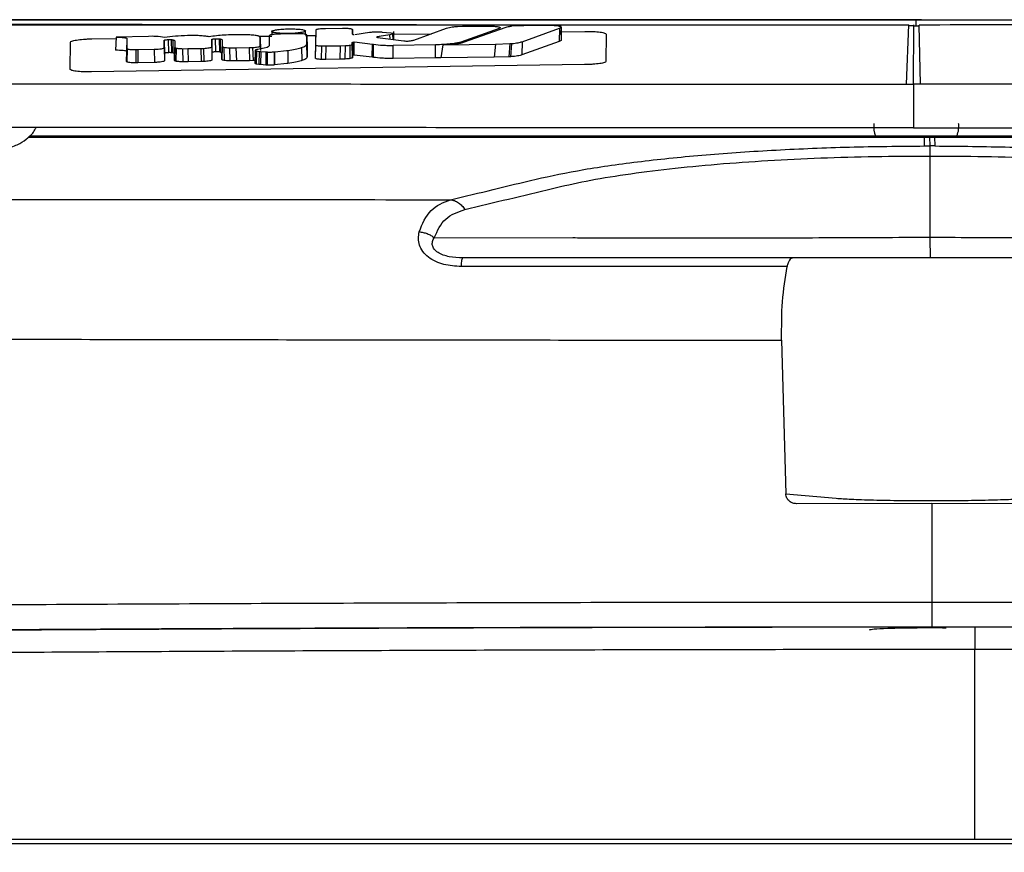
# Model space of a CAD drawing. Header units: millimetres. Extents: x 15 to 415, y 5 to 292.
# Tile 15 of 30: x 186.27 to 195.56, y 181.4 to 189.26. Entities that reach past the tile are written whole.
import ezdxf

# ---------------------------------------------------------------- set-up
doc = ezdxf.new("R2010")
doc.units = ezdxf.units.MM
doc.styles.add('SLDTEXTSTYLE0', font='TXT', dxfattribs={"width": 0.75})
doc.dimstyles.new('SLDDIMSTYLE2', dxfattribs={"dimtxt": 3.5, "dimasz": 3.556, "dimexe": 0, "dimexo": 0.0625, "dimgap": 0.875, "dimtad": 1, "dimdec": 0, "dimlfac": 5, "dimrnd": 1e-09, "dimzin": 12, "dimdsep": 46, "dimtxsty": 'SLDTEXTSTYLE0', "dimblk1": 'CLOSED', "dimblk2": 'CLOSED', "dimsah": 1, "dimcen": 0.09, "dimadec": 0, "dimazin": 3, "dimtfac": 1, "dimtdec": 0, "dimtofl": 0, "dimtmove": 0, "dimatfit": 3, "dimldrblk": 'CLOSED', "dimfxl": 0, "dimfrac": 2, "dimtolj": 1, "dimtzin": 12, "dimarcsym": 0})

# ---------------------------------------------------------------- blocks, each defined once
blk = doc.blocks.new('_Closed')
at = {"color": 0, "linetype": 'ByBlock', "lineweight": -2}
for p, q in [((-1, 0.166667), (0, 0)), ((-1, 0.166667), (-1, -0.166667)), ((0, 0), (-1, -0.166667)), ((0, 0), (-1, 0))]:
    blk.add_line(p, q, dxfattribs=at)
blk = doc.blocks.new('_D_2')
at = {"color": 7, "linetype": 'Continuous', "lineweight": 18}
for p, q in [((193.762, 189.2036), (158.2858, 189.2036)), ((159.2858, 143.8483), (159.2858, 189.2036)), ((174.8858, 143.8483), (158.2858, 143.8483))]:
    blk.add_line(p, q, dxfattribs=at)
at = {"color": 7, "linetype": 'Continuous', "lineweight": 18, "xscale": 3.556, "yscale": 3.556}
for p, rotation in [((159.2858, 189.2036), 90.0000000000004), ((159.2858, 143.8483), 270.0000000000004)]:
    blk.add_blockref('_Closed', p, dxfattribs=dict(at, rotation=rotation))
at = {"color": 7, "linetype": 'Continuous', "lineweight": 18, "insert": (154.774, 161.1519), "char_height": 3.5, "attachment_point": 1, "rotation": 90, "style": 'SLDTEXTSTYLE0'}
blk.add_mtext('227', dxfattribs=at)

msp = doc.modelspace()

# ---------------------------------------------------------------- linework, layer by layer
at = {"color": 8, "linetype": 'Continuous', "lineweight": 25}
for p, q in [((194.7314, 189.1997), (194.7314, 189.2545)), ((189.4137, 189.1201), (189.4128, 189.1632)), ((186.953, 189.076), (187.1841, 189.0795)), ((188.5303, 189.1), (188.6522, 189.1018)), ((188.6289, 189.1045), (188.627, 189.0103)), ((188.9711, 189.1066), (189.0698, 189.1081)), ((189.7683, 189.0738), (189.7668, 189.113)), ((189.797, 189.07), (189.7954, 189.1189)), ((189.803, 189.1193), (190.1577, 189.1247)), ((191.3826, 189.1433), (191.6065, 189.1467)), ((188.5423, 189.007), (188.5428, 188.9806)), ((188.5432, 189.0098), (188.5437, 188.9808)), ((188.9839, 189.0292), (188.9863, 188.9059))]:
    msp.add_line(p, q, dxfattribs=at)
at = {"color": 7, "linetype": 'Continuous', "lineweight": 25}
for p, q in [((194.7821, 189.2557), (194.7337, 189.2557)), ((189.0677, 189.0379), (189.0702, 189.1611)), ((189.0684, 189.0148), (189.0702, 189.1611)), ((189.0702, 189.1611), (189.0709, 189.1631)), ((189.1355, 189.1735), (189.1596, 189.1741)), ((189.1596, 189.1741), (189.3209, 189.1765)), ((189.3209, 189.1765), (189.3451, 189.1766)), ((189.4128, 189.1632), (189.4127, 189.1209)), ((189.9924, 189.0645), (190.3022, 189.1773)), ((190.3022, 189.1773), (190.3411, 189.1868)), ((190.4048, 189.1928), (190.4527, 189.194)), ((190.7975, 189.1748), (190.436, 189.046)), ((190.4527, 189.194), (190.664, 189.1964)), ((190.8602, 189.1824), (190.4587, 189.0405)), ((190.664, 189.1964), (190.7154, 189.1962)), ((190.8, 189.1757), (190.7975, 189.1748)), ((190.9547, 189.1976), (190.9154, 189.194)), ((191.0318, 189.2001), (190.9547, 189.1976)), ((191.0152, 189.0487), (191.3655, 189.1757)), ((191.2237, 189.2019), (191.0318, 189.2001)), ((191.3655, 189.1757), (191.3653, 189.0518)), ((191.3655, 189.1757), (191.3818, 189.1851)), ((191.3815, 189.1849), (191.3811, 189.204)), ((191.3818, 189.1851), (191.3837, 189.0612)), ((194.6426, 188.6481), (194.6618, 189.2067)), ((194.7119, 189.1997), (194.6618, 189.1997)), ((194.7075, 188.6481), (194.7119, 189.2069)), ((194.7119, 189.1997), (194.762, 189.1997)), ((194.7723, 188.6481), (194.762, 189.2065)), ((187.1848, 189.0931), (187.1787, 188.9697)), ((187.4883, 189.0993), (187.1848, 189.0931)), ((187.2843, 189.0812), (187.2815, 188.9578)), ((187.2858, 189.0788), (187.2832, 188.9555)), ((187.2843, 189.0812), (187.2858, 189.0788)), ((187.2858, 189.0788), (187.2846, 188.9859)), ((187.5229, 189.0997), (187.4883, 189.0993)), ((187.6036, 189.0959), (187.5796, 189.0981)), ((187.6405, 189.0897), (187.6036, 189.0959)), ((187.6746, 189.069), (187.677, 188.9453)), ((187.7042, 189.0689), (187.7066, 188.945)), ((187.7215, 188.9426), (187.7204, 189.0668)), ((187.8606, 189.1066), (187.8587, 189.1065)), ((188.0851, 189.0009), (188.0852, 189.0702)), ((188.0852, 189.0703), (188.0876, 188.9469)), ((188.1187, 189.077), (188.1223, 188.9535)), ((188.1555, 189.0766), (188.1642, 189.0753)), ((188.1555, 189.0766), (188.1587, 188.9526)), ((188.1642, 189.0753), (188.1663, 188.9512)), ((188.1847, 189.065), (188.1822, 188.9404)), ((188.1847, 189.065), (188.1843, 189.0059)), ((188.373, 189.1151), (188.363, 189.1152)), ((188.5434, 189.0901), (188.543, 189.0915)), ((188.5432, 189.0098), (188.5434, 189.0901)), ((188.5434, 189.0901), (188.5458, 188.967)), ((188.6289, 189.1045), (188.6278, 189.0142)), ((188.6305, 189.1079), (188.6289, 189.1045)), ((188.6532, 189.1553), (188.6523, 189.1102)), ((188.7331, 189.1215), (188.7256, 189.1214)), ((188.8834, 189.124), (188.7331, 189.1215)), ((188.9709, 189.118), (188.9701, 189.1553)), ((188.984, 189.1098), (188.9813, 189.1142)), ((188.9839, 189.0292), (188.984, 189.1098)), ((188.984, 189.1098), (188.9864, 188.9869)), ((189.4355, 189.1163), (189.5745, 189.1377)), ((189.5745, 189.1377), (189.5932, 189.1403)), ((189.6424, 189.091), (189.6424, 189.0924)), ((189.6433, 189.0905), (189.6482, 189.0896)), ((189.6482, 189.0896), (189.8977, 189.0568)), ((189.7668, 189.113), (189.6638, 189.0973)), ((189.686, 189.1414), (189.695, 189.1404)), ((189.695, 189.1404), (189.7753, 189.1314)), ((189.7954, 189.1189), (189.7668, 189.113)), ((189.7753, 189.1314), (189.7823, 189.1305)), ((189.804, 189.0691), (189.8025, 189.1453)), ((191.3845, 189.0644), (191.3822, 189.1557)), ((191.8075, 189.1205), (191.8055, 188.8626)), ((186.7495, 188.7881), (186.7516, 189.0438)), ((187.2846, 188.9859), (187.282, 188.8618)), ((187.2861, 188.983), (187.2837, 188.8589)), ((187.2846, 188.9859), (187.2861, 188.983)), ((187.37, 188.9739), (187.3699, 188.85)), ((187.37, 188.9739), (187.3891, 188.9742)), ((187.3891, 188.9742), (187.5432, 188.9772)), ((187.3891, 188.9742), (187.3894, 188.8503)), ((187.5432, 188.9772), (187.5461, 188.8534)), ((187.6363, 188.9917), (187.6366, 189.0609)), ((187.6363, 188.9917), (187.6387, 188.868)), ((187.6366, 189.0609), (187.6369, 189.0624)), ((187.6366, 189.0609), (187.639, 188.9373)), ((187.6369, 189.0624), (187.6392, 188.9389)), ((187.7359, 188.9971), (187.7335, 188.8725)), ((187.7366, 189.0574), (187.7341, 188.933)), ((187.7366, 189.0574), (187.7359, 188.9971)), ((187.7488, 188.9888), (187.7483, 188.8643)), ((187.8091, 188.9831), (187.8595, 188.9833)), ((187.8091, 188.9831), (187.812, 188.8591)), ((187.8595, 188.9833), (187.9837, 188.9856)), ((187.8595, 188.9833), (187.8628, 188.8595)), ((187.9837, 188.9856), (188.0065, 188.9862)), ((187.9837, 188.9856), (187.9872, 188.8618)), ((188.0065, 188.9862), (188.01, 188.8625)), ((188.0849, 188.9995), (188.0851, 189.0009)), ((188.0849, 188.9995), (188.0873, 188.876)), ((188.0851, 189.0009), (188.0875, 188.8774)), ((188.1843, 189.0059), (188.1819, 188.8813)), ((188.2012, 188.9965), (188.2014, 188.872)), ((188.2539, 188.9916), (188.3134, 188.9915)), ((188.2539, 188.9916), (188.2576, 188.8676)), ((188.3134, 188.9915), (188.4376, 188.9936)), ((188.3134, 188.9915), (188.3177, 188.8678)), ((188.4376, 188.9936), (188.4706, 188.9947)), ((188.4376, 188.9936), (188.4421, 188.87)), ((188.4706, 188.9947), (188.475, 188.8711)), ((188.5478, 188.9815), (188.5193, 188.9762)), ((188.5423, 189.007), (188.5432, 189.0098)), ((188.5792, 188.9876), (188.5478, 188.9815)), ((188.6088, 188.9955), (188.5792, 188.9876)), ((188.6183, 189.0001), (188.6088, 188.9955)), ((188.6276, 189.011), (188.6183, 189.0001)), ((188.6278, 189.0142), (188.6276, 189.011)), ((188.9271, 188.9921), (188.9326, 188.9938)), ((188.9325, 188.9937), (188.9346, 188.8702)), ((188.9838, 189.0277), (188.9839, 189.0293)), ((188.9863, 188.9044), (188.9839, 189.0296)), ((188.9839, 189.0277), (188.9862, 188.9043)), ((188.9864, 188.9869), (188.9863, 188.9059)), ((189.0659, 188.8914), (189.0677, 189.0379)), ((189.0659, 188.8914), (189.0684, 189.0148)), ((189.1199, 188.8819), (189.1237, 189.0055)), ((189.1651, 189.0053), (189.1237, 189.0055)), ((189.1611, 188.8816), (189.1651, 189.0053)), ((189.3014, 189.0074), (189.1651, 189.0053)), ((189.2975, 188.8837), (189.3014, 189.0074)), ((189.3486, 189.009), (189.3014, 189.0074)), ((189.3451, 188.8852), (189.3486, 189.009)), ((189.3917, 188.8901), (189.3923, 189.0143)), ((189.4118, 189.0265), (189.412, 189.0415)), ((189.4118, 189.0247), (189.4118, 189.0265)), ((189.4142, 188.9022), (189.4118, 189.0265)), ((189.4118, 189.0247), (189.4142, 188.9004)), ((189.4144, 188.9173), (189.412, 189.0415)), ((189.4243, 188.9219), (189.4246, 189.0458)), ((189.4246, 189.0458), (189.4296, 189.0463)), ((189.428, 188.9227), (189.429, 189.0035)), ((189.429, 189.0035), (189.4296, 189.0463)), ((189.4314, 189.0463), (189.6016, 189.0255)), ((189.6005, 188.9019), (189.6016, 189.0255)), ((189.6016, 189.0255), (189.6119, 189.0242)), ((189.611, 188.9006), (189.6119, 189.0242)), ((189.7968, 188.8909), (189.7974, 189.0144)), ((190.198, 189.0196), (189.7974, 189.0144)), ((189.8977, 189.0568), (189.9019, 189.0563)), ((190.1979, 188.8961), (190.198, 189.0196)), ((190.2655, 189.0203), (190.2483, 188.8967)), ((190.2655, 189.0203), (190.7626, 189.026)), ((190.436, 189.046), (190.4228, 189.0418)), ((190.7626, 189.026), (190.7492, 188.9025)), ((190.7626, 189.026), (190.8988, 189.0306)), ((190.8988, 189.0306), (190.8877, 188.9065)), ((190.8988, 189.0306), (190.9153, 189.0318)), ((190.9153, 189.0318), (190.9058, 188.9075)), ((191.3653, 189.0518), (191.0124, 188.9238)), ((191.0152, 189.0487), (191.0124, 188.9238)), ((191.3837, 189.0612), (191.3653, 189.0518)), ((187.2832, 188.9555), (187.2815, 188.9578)), ((187.282, 188.8618), (187.2832, 188.9555)), ((187.639, 188.9373), (187.6387, 188.868)), ((187.6392, 188.9389), (187.639, 188.9373)), ((187.7341, 188.933), (187.7215, 188.9426)), ((187.7335, 188.8725), (187.7341, 188.933)), ((188.0876, 188.9469), (188.0875, 188.8774)), ((188.1663, 188.9512), (188.1587, 188.9526)), ((188.1822, 188.9404), (188.1663, 188.9512)), ((188.1819, 188.8813), (188.1822, 188.9404)), ((188.496, 188.9691), (188.4934, 188.843)), ((188.4967, 188.9661), (188.4948, 188.8423)), ((188.4967, 188.9661), (188.5064, 188.9621)), ((188.5064, 188.9621), (188.5055, 188.8383)), ((188.5064, 188.9621), (188.5318, 188.9579)), ((188.5318, 188.9579), (188.5312, 188.8341)), ((188.5318, 188.9579), (188.5477, 188.9562)), ((188.5477, 188.9562), (188.5472, 188.8325)), ((188.5477, 188.9562), (188.5971, 188.9525)), ((188.5971, 188.9525), (188.6072, 188.952)), ((188.5971, 188.9525), (188.5971, 188.8288)), ((188.6072, 188.952), (188.6074, 188.8283)), ((188.6756, 188.953), (188.6798, 188.9533)), ((188.6756, 188.953), (188.6783, 188.8294)), ((188.6783, 188.8294), (188.6798, 188.9532)), ((188.6798, 188.9533), (188.7922, 188.9657)), ((188.7922, 188.9657), (188.8023, 188.9671)), ((188.8023, 188.967), (188.8036, 188.8434)), ((189.1611, 188.8816), (189.1199, 188.8819)), ((189.2975, 188.8837), (189.1611, 188.8816)), ((189.3451, 188.8852), (189.2975, 188.8837)), ((189.4144, 188.9173), (189.4142, 188.9022)), ((189.4142, 188.9022), (189.4142, 188.9004)), ((189.4243, 188.9219), (189.4144, 188.9173)), ((189.428, 188.9227), (189.4243, 188.9219)), ((189.6005, 188.9019), (189.4302, 188.9227)), ((189.611, 188.9006), (189.6005, 188.9019)), ((190.1979, 188.8961), (189.7968, 188.8909)), ((190.2485, 188.8981), (190.1979, 188.8961)), ((190.7492, 188.9025), (190.2483, 188.8967)), ((190.8877, 188.9065), (190.7492, 188.9025)), ((190.9058, 188.9075), (190.8877, 188.9065)), ((191.6041, 188.8332), (186.9505, 188.7648)), ((187.2837, 188.8589), (187.282, 188.8618)), ((187.3894, 188.8503), (187.3699, 188.85)), ((187.5461, 188.8534), (187.3894, 188.8503)), ((187.8628, 188.8595), (187.812, 188.8591)), ((187.9872, 188.8618), (187.8628, 188.8595)), ((188.01, 188.8625), (187.9872, 188.8618)), ((188.0875, 188.8774), (188.0873, 188.876)), ((188.3177, 188.8678), (188.2576, 188.8676)), ((188.4421, 188.87), (188.3177, 188.8678)), ((188.475, 188.8711), (188.4421, 188.87)), ((188.5017, 188.8731), (188.475, 188.8711)), ((188.5055, 188.8383), (188.4948, 188.8423)), ((188.5312, 188.8341), (188.5055, 188.8383)), ((188.5472, 188.8325), (188.5312, 188.8341)), ((188.5971, 188.8288), (188.5472, 188.8325)), ((188.6074, 188.8283), (188.5971, 188.8288)), ((188.7931, 188.8421), (188.6783, 188.8295)), ((188.8036, 188.8435), (188.7931, 188.8421)), ((188.9345, 188.8703), (188.929, 188.8686)), ((194.6426, 188.6481), (194.7075, 188.6481)), ((194.7075, 188.6481), (194.7074, 188.2371)), ((194.7723, 188.6481), (194.7075, 188.6481)), ((194.7388, 188.157), (194.784, 188.1569)), ((194.784, 188.1569), (194.8293, 188.1569)), ((194.8124, 188.0653), (194.8123, 188.1471)), ((194.8582, 188.147), (194.8123, 188.1471)), ((194.8582, 188.147), (194.8602, 188.0654)), ((194.904, 188.147), (194.8582, 188.147)), ((194.904, 188.147), (194.908, 188.0653)), ((194.8124, 188.0653), (194.8602, 188.0654)), ((194.8608, 187.9704), (194.8626, 187.2047)), ((190.1853, 187.1998), (191.4933, 187.2004)), ((193.8399, 187.0088), (193.5699, 187.0085)), ((193.4632, 186.233), (193.5017, 184.783)), ((193.5017, 184.783), (193.9777, 184.7416)), ((194.8793, 184.6907), (193.6039, 184.6903)), ((194.8793, 184.6907), (194.8798, 183.7627)), ((196.1546, 184.69), (194.8793, 184.6907)), ((194.8798, 183.7627), (194.879, 183.5284)), ((194.879, 183.5284), (195.5391, 183.5276)), ((195.2858, 183.5282), (195.2858, 183.3175)), ((195.2858, 181.522), (195.2858, 183.3175))]:
    msp.add_line(p, q, dxfattribs=at)
for points, knots in [([(184.4855, 189.2566), (184.7965, 189.2566), (185.4246, 189.2566), (186.3732, 189.2565), (187.3276, 189.2565), (188.2819, 189.2564), (189.2383, 189.2563), (190.63, 189.2562), (192.4617, 189.256), (193.976, 189.2558), (194.7337, 189.2557)], [0, 0, 0, 0, 0.09242, 0.186667, 0.280053, 0.373391, 0.466719, 0.560022, 0.779854, 1, 1, 1, 1]), ([(194.7314, 189.2545), (193.939, 189.2546), (192.3542, 189.2548), (189.9833, 189.2551), (187.6252, 189.2553), (185.9825, 189.2553), (185.0408, 189.2554), (184.8743, 189.2554), (184.7905, 189.2554)], [0, 0, 0, 0, 0.23727, 0.474528, 0.711772, 0.948977, 0.974309, 1, 1, 1, 1]), ([(194.7314, 189.2545), (195.5238, 189.2544), (197.1085, 189.2541), (199.479, 189.2537), (201.8365, 189.2532), (203.4789, 189.2528), (204.4201, 189.2525), (204.5865, 189.2525), (204.6699, 189.2525)], [0, 0, 0, 0, 0.237275, 0.474528, 0.711783, 0.948977, 0.974393, 1, 1, 1, 1]), ([(194.7821, 189.2557), (195.795, 189.2555), (197.8209, 189.2552), (200.8503, 189.2546), (202.8478, 189.2541), (203.8466, 189.2539)], [0, 0, 0, 0, 0.333258, 0.666611, 1, 1, 1, 1]), ([(185.4365, 189.2161), (186.195, 189.2148), (187.7139, 189.2123), (190.0182, 189.2096), (192.336, 189.2076), (193.8865, 189.207), (194.6618, 189.2067)], [0, 0, 0, 0, 0.249358, 0.499317, 0.749618, 1, 1, 1, 1]), ([(188.8115, 189.1261), (188.7921, 189.1261), (188.7521, 189.126), (188.6993, 189.13), (188.6686, 189.1354), (188.6552, 189.1408), (188.6509, 189.1466), (188.6611, 189.154), (188.6959, 189.1619), (188.7401, 189.1667), (188.7801, 189.1691), (188.8012, 189.1696), (188.8118, 189.1699)], [0, 0, 0, 0, 0.115666, 0.237745, 0.36565, 0.431509, 0.499594, 0.624396, 0.749739, 0.873992, 0.936332, 1, 1, 1, 1]), ([(188.8118, 189.1699), (188.8311, 189.1699), (188.8708, 189.1699), (188.9234, 189.166), (188.9551, 189.1606), (188.9638, 189.1565), (188.9668, 189.1551)], [0, 0, 0, 0, 0.266153, 0.548655, 0.84617, 1, 1, 1, 1]), ([(189.0709, 189.1631), (189.0724, 189.1642), (189.0756, 189.1666), (189.0902, 189.1697), (189.1105, 189.1722), (189.1271, 189.1731), (189.1355, 189.1735)], [0, 0, 0, 0, 0.250135, 0.499631, 0.749573, 1, 1, 1, 1]), ([(189.3451, 189.1766), (189.3509, 189.1765), (189.3627, 189.1761), (189.3783, 189.1752), (189.3916, 189.1736), (189.3974, 189.1722), (189.4003, 189.1715)], [0, 0, 0, 0, 0.24327, 0.499143, 0.748901, 1, 1, 1, 1]), ([(189.4003, 189.1715), (189.404, 189.1702), (189.4114, 189.1675), (189.4124, 189.1646), (189.4128, 189.1632)], [0, 0, 0, 0, 0.499649, 1, 1, 1, 1]), ([(190.3411, 189.1868), (190.3502, 189.1881), (190.3683, 189.1908), (190.3926, 189.1921), (190.4048, 189.1928)], [0, 0, 0, 0, 0.50023, 1, 1, 1, 1]), ([(190.7154, 189.1962), (190.7235, 189.196), (190.7397, 189.1955), (190.7616, 189.1939), (190.7799, 189.1916), (190.794, 189.189), (190.8034, 189.1858), (190.8077, 189.1826), (190.8071, 189.179), (190.8024, 189.1768), (190.8, 189.1757)], [0, 0, 0, 0, 0.125436, 0.250192, 0.381208, 0.500036, 0.626551, 0.749925, 0.873467, 1, 1, 1, 1]), ([(190.9154, 189.194), (190.904, 189.1923), (190.8809, 189.1888), (190.8672, 189.1846), (190.8602, 189.1824)], [0, 0, 0, 0, 0.493466, 1, 1, 1, 1]), ([(191.3202, 189.1998), (191.3052, 189.2006), (191.2744, 189.2021), (191.2409, 189.202), (191.2237, 189.2019)], [0, 0, 0, 0, 0.485837, 1, 1, 1, 1]), ([(191.3818, 189.1851), (191.3817, 189.1866), (191.3814, 189.1897), (191.3685, 189.1939), (191.3486, 189.1975), (191.3296, 189.1991), (191.3202, 189.1998)], [0, 0, 0, 0, 0.249217, 0.499376, 0.750297, 1, 1, 1, 1]), ([(203.9911, 189.212), (203.2827, 189.2114), (201.9158, 189.2102), (199.9213, 189.2087), (198.0704, 189.2075), (196.3664, 189.2067), (195.2799, 189.2066), (194.762, 189.2065)], [0, 0, 0, 0, 0.232796, 0.449189, 0.649185, 0.832788, 1, 1, 1, 1]), ([(186.7516, 189.0438), (186.7546, 189.0475), (186.7605, 189.0548), (186.8063, 189.0651), (186.8621, 189.0714), (186.913, 189.0748), (186.9397, 189.0756), (186.953, 189.076)], [0, 0, 0, 0, 0.25031, 0.499753, 0.748701, 0.87519, 1, 1, 1, 1]), ([(187.1848, 189.0931), (187.2098, 189.0917), (187.2444, 189.0897), (187.2762, 189.085), (187.2817, 189.0824), (187.2843, 189.0812)], [0, 0, 0, 0, 0.5786025, 0.8017906, 1, 1, 1, 1]), ([(187.5796, 189.0981), (187.5711, 189.0985), (187.5533, 189.0994), (187.5333, 189.0996), (187.5229, 189.0997)], [0, 0, 0, 0, 0.479606, 1, 1, 1, 1]), ([(187.6369, 189.0624), (187.6377, 189.0631), (187.6392, 189.0645), (187.6476, 189.0664), (187.6592, 189.0681), (187.6691, 189.0687), (187.674, 189.069)], [0, 0, 0, 0, 0.250735, 0.499424, 0.749394, 1, 1, 1, 1]), ([(187.8587, 189.1065), (187.8581, 189.1065), (187.8185, 189.1055), (187.7365, 189.1017), (187.673, 189.0937), (187.6405, 189.0897)], [0, 0, 0, 0, 0.0064309, 0.4926225, 1, 1, 1, 1]), ([(187.6746, 189.069), (187.6798, 189.0692), (187.6899, 189.0695), (187.6992, 189.0691), (187.7037, 189.0689)], [0, 0, 0, 0, 0.5049889, 1, 1, 1, 1]), ([(187.7042, 189.0689), (187.7074, 189.0686), (187.714, 189.0681), (187.7182, 189.0672), (187.7204, 189.0668)], [0, 0, 0, 0, 0.492501, 1, 1, 1, 1]), ([(187.7204, 189.0668), (187.7251, 189.0654), (187.7347, 189.0625), (187.736, 189.0591), (187.7366, 189.0574)], [0, 0, 0, 0, 0.4947621, 1, 1, 1, 1]), ([(188.0605, 189.0957), (188.0472, 189.0978), (188.0218, 189.1018), (187.9721, 189.1056), (187.9174, 189.1074), (187.8794, 189.1068), (187.8606, 189.1066)], [0, 0, 0, 0, 0.27345, 0.521771, 0.762398, 1, 1, 1, 1]), ([(188.363, 189.1152), (188.3358, 189.1152), (188.2822, 189.1151), (188.2019, 189.1113), (188.1259, 189.1049), (188.083, 189.0989), (188.0605, 189.0957)], [0, 0, 0, 0, 0.244836, 0.482056, 0.728759, 1, 1, 1, 1]), ([(188.0852, 189.0703), (188.0857, 189.071), (188.0866, 189.0724), (188.094, 189.0743), (188.1047, 189.076), (188.114, 189.0766), (188.1187, 189.077)], [0, 0, 0, 0, 0.250867, 0.500262, 0.749453, 1, 1, 1, 1]), ([(188.1187, 189.077), (188.1219, 189.0771), (188.1283, 189.0774), (188.1382, 189.0775), (188.1477, 189.0772), (188.1529, 189.0768), (188.1555, 189.0766)], [0, 0, 0, 0, 0.249255, 0.500801, 0.752255, 1, 1, 1, 1]), ([(188.1642, 189.0753), (188.1703, 189.0737), (188.1824, 189.0705), (188.1839, 189.0668), (188.1847, 189.065)], [0, 0, 0, 0, 0.500273, 1, 1, 1, 1]), ([(188.543, 189.0915), (188.5399, 189.0948), (188.5341, 189.101), (188.4987, 189.1087), (188.443, 189.1137), (188.3973, 189.1146), (188.373, 189.1151)], [0, 0, 0, 0, 0.264609, 0.498734, 0.733463, 1, 1, 1, 1]), ([(188.7256, 189.1214), (188.7139, 189.121), (188.6905, 189.1201), (188.6607, 189.1169), (188.6386, 189.1127), (188.6332, 189.1095), (188.6305, 189.1079)], [0, 0, 0, 0, 0.250221, 0.499864, 0.749508, 1, 1, 1, 1]), ([(188.9702, 189.1506), (188.9702, 189.1506), (188.9723, 189.1478), (188.9611, 189.1419), (188.9276, 189.1341), (188.8833, 189.1292), (188.8433, 189.1268), (188.8222, 189.1263), (188.8115, 189.1261)], [0, 0, 0, 0, 0.002673, 0.251348, 0.501256, 0.748398, 0.87276, 1, 1, 1, 1]), ([(188.9813, 189.1142), (188.9782, 189.1156), (188.972, 189.1186), (188.9489, 189.1219), (188.9185, 189.124), (188.8951, 189.124), (188.8834, 189.124)], [0, 0, 0, 0, 0.25032, 0.500346, 0.750156, 1, 1, 1, 1]), ([(189.4128, 189.1209), (189.4132, 189.12), (189.4141, 189.1181), (189.4224, 189.1167), (189.4265, 189.1161)], [0, 0, 0, 0, 0.500272, 1, 1, 1, 1]), ([(189.5932, 189.1403), (189.6003, 189.141), (189.6146, 189.1423), (189.6398, 189.1432), (189.6649, 189.1429), (189.6789, 189.1419), (189.686, 189.1414)], [0, 0, 0, 0, 0.250107, 0.499623, 0.749539, 1, 1, 1, 1]), ([(189.6424, 189.0924), (189.6419, 189.0921), (189.6409, 189.0914), (189.6425, 189.0908), (189.6433, 189.0905)], [0, 0, 0, 0, 0.500186, 1, 1, 1, 1]), ([(189.6638, 189.0973), (189.6591, 189.0966), (189.6498, 189.0951), (189.6448, 189.0933), (189.6424, 189.0924)], [0, 0, 0, 0, 0.4999504, 1, 1, 1, 1]), ([(189.7823, 189.1305), (189.7871, 189.1297), (189.7968, 189.1282), (189.8033, 189.1252), (189.8037, 189.122), (189.7982, 189.1199), (189.7954, 189.1189)], [0, 0, 0, 0, 0.250037, 0.499196, 0.749069, 1, 1, 1, 1]), ([(189.9608, 189.0572), (189.9674, 189.0584), (189.9806, 189.0606), (189.9885, 189.0632), (189.9924, 189.0645)], [0, 0, 0, 0, 0.499375, 1, 1, 1, 1]), ([(191.6065, 189.1467), (191.6198, 189.1467), (191.6464, 189.1467), (191.6973, 189.1449), (191.7529, 189.1402), (191.7988, 189.1313), (191.8046, 189.1241), (191.8075, 189.1205)], [0, 0, 0, 0, 0.124886, 0.250704, 0.499965, 0.74921, 1, 1, 1, 1]), ([(187.2861, 188.983), (187.2885, 188.9816), (187.2933, 188.979), (187.313, 188.976), (187.339, 188.9741), (187.3597, 188.974), (187.37, 188.9739)], [0, 0, 0, 0, 0.250738, 0.500116, 0.749973, 1, 1, 1, 1]), ([(187.5457, 188.9773), (187.5577, 188.9778), (187.5817, 188.9787), (187.6117, 188.9822), (187.6322, 188.9867), (187.6349, 188.99), (187.6363, 188.9917)], [0, 0, 0, 0, 0.250448, 0.499653, 0.749045, 1, 1, 1, 1]), ([(187.7359, 188.9971), (187.7364, 188.9956), (187.7374, 188.9927), (187.745, 188.9901), (187.7488, 188.9888)], [0, 0, 0, 0, 0.509687, 1, 1, 1, 1]), ([(187.7488, 188.9888), (187.752, 188.9881), (187.7585, 188.9866), (187.773, 188.9849), (187.7898, 188.9836), (187.8027, 188.9833), (187.8091, 188.9831)], [0, 0, 0, 0, 0.249663, 0.500329, 0.751812, 1, 1, 1, 1]), ([(188.0065, 188.9862), (188.0169, 188.9868), (188.0377, 188.9879), (188.0627, 188.9911), (188.0803, 188.9952), (188.0833, 188.9981), (188.0849, 188.9995)], [0, 0, 0, 0, 0.250346, 0.500355, 0.749916, 1, 1, 1, 1]), ([(188.1843, 189.0059), (188.1849, 189.0042), (188.1862, 189.0009), (188.1963, 188.998), (188.2012, 188.9965)], [0, 0, 0, 0, 0.510615, 1, 1, 1, 1]), ([(188.2012, 188.9965), (188.2079, 188.9953), (188.2213, 188.9929), (188.2431, 188.992), (188.2539, 188.9916)], [0, 0, 0, 0, 0.500299, 1, 1, 1, 1]), ([(188.4706, 188.9947), (188.4799, 188.9952), (188.4985, 188.9963), (188.5207, 188.9994), (188.5371, 189.003), (188.5406, 189.0056), (188.5423, 189.007)], [0, 0, 0, 0, 0.249042, 0.499378, 0.749587, 1, 1, 1, 1]), ([(188.5194, 188.9763), (188.5145, 188.9753), (188.5052, 188.9734), (188.5007, 188.9711), (188.4986, 188.9701)], [0, 0, 0, 0, 0.52503, 1, 1, 1, 1]), ([(188.8023, 188.9671), (188.8277, 188.9709), (188.8776, 188.9786), (188.9108, 188.9876), (188.9271, 188.9921)], [0, 0, 0, 0, 0.506751, 1, 1, 1, 1]), ([(188.9325, 188.9937), (188.9472, 188.9991), (188.9776, 189.0103), (188.9817, 189.0217), (188.9839, 189.0277)], [0, 0, 0, 0, 0.482805, 1, 1, 1, 1]), ([(189.1237, 189.0055), (189.1159, 189.0058), (189.1004, 189.0064), (189.0827, 189.0086), (189.0707, 189.0114), (189.0692, 189.0136), (189.0684, 189.0148)], [0, 0, 0, 0, 0.250015, 0.49944, 0.749207, 1, 1, 1, 1]), ([(189.3923, 189.0143), (189.3866, 189.0132), (189.375, 189.0109), (189.3574, 189.0096), (189.3486, 189.009)], [0, 0, 0, 0, 0.500421, 1, 1, 1, 1]), ([(189.4118, 189.0247), (189.4111, 189.0229), (189.4096, 189.0193), (189.3981, 189.016), (189.3923, 189.0143)], [0, 0, 0, 0, 0.500665, 1, 1, 1, 1]), ([(189.412, 189.0415), (189.4121, 189.0419), (189.4124, 189.0427), (189.4156, 189.0442), (189.421, 189.0451), (189.4246, 189.0458)], [0, 0, 0, 0, 0.261516, 0.499485, 1, 1, 1, 1]), ([(189.6119, 189.0242), (189.64, 189.021), (189.6805, 189.0165), (189.7483, 189.0141), (189.7812, 189.0143), (189.7974, 189.0144)], [0, 0, 0, 0, 0.53625, 0.771482, 1, 1, 1, 1]), ([(189.9019, 189.0563), (189.9063, 189.0559), (189.9151, 189.0552), (189.9316, 189.0551), (189.9478, 189.0558), (189.9565, 189.0567), (189.9608, 189.0572)], [0, 0, 0, 0, 0.250018, 0.499756, 0.749428, 1, 1, 1, 1]), ([(190.4228, 189.0418), (190.4112, 189.039), (190.3885, 189.0335), (190.3359, 189.0269), (190.2714, 189.022), (190.2233, 189.0204), (190.198, 189.0196)], [0, 0, 0, 0, 0.242903, 0.478964, 0.725849, 1, 1, 1, 1]), ([(190.4587, 189.0405), (190.4501, 189.038), (190.433, 189.0332), (190.3883, 189.0272), (190.3315, 189.0228), (190.2884, 189.0212), (190.2655, 189.0203)], [0, 0, 0, 0, 0.235184, 0.46718, 0.716528, 1, 1, 1, 1]), ([(190.9153, 189.0318), (190.9374, 189.034), (190.9817, 189.0385), (191.004, 189.0453), (191.0152, 189.0487)], [0, 0, 0, 0, 0.4989, 1, 1, 1, 1]), ([(187.2815, 188.9578), (187.2786, 188.959), (187.2725, 188.9616), (187.2393, 188.9662), (187.2042, 188.9683), (187.1787, 188.9697)], [0, 0, 0, 0, 0.193676, 0.416173, 1, 1, 1, 1]), ([(187.677, 188.9453), (187.672, 188.9451), (187.662, 188.9445), (187.65, 188.9429), (187.6414, 188.941), (187.64, 188.9396), (187.6392, 188.9389)], [0, 0, 0, 0, 0.251426, 0.499837, 0.748879, 1, 1, 1, 1]), ([(187.7066, 188.945), (187.7021, 188.9453), (187.6929, 188.9458), (187.6824, 188.9455), (187.677, 188.9453)], [0, 0, 0, 0, 0.495831, 1, 1, 1, 1]), ([(187.7215, 188.9426), (187.7198, 188.9431), (187.7162, 188.9441), (187.7098, 188.9447), (187.7066, 188.945)], [0, 0, 0, 0, 0.503369, 1, 1, 1, 1]), ([(188.1223, 188.9535), (188.1174, 188.9532), (188.1077, 188.9526), (188.0966, 188.9509), (188.089, 188.949), (188.0881, 188.9476), (188.0876, 188.9469)], [0, 0, 0, 0, 0.250851, 0.501047, 0.747932, 1, 1, 1, 1]), ([(188.1587, 188.9526), (188.1563, 188.9529), (188.1515, 188.9534), (188.1422, 188.9538), (188.1322, 188.9539), (188.1256, 188.9536), (188.1223, 188.9535)], [0, 0, 0, 0, 0.2461952, 0.4991888, 0.7498899, 1, 1, 1, 1]), ([(188.2014, 188.872), (188.1957, 188.8734), (188.1841, 188.8762), (188.1826, 188.8796), (188.1819, 188.8813)], [0, 0, 0, 0, 0.490358, 1, 1, 1, 1]), ([(188.4986, 188.9701), (188.4975, 188.9694), (188.4953, 188.9681), (188.4963, 188.9668), (188.4967, 188.9661)], [0, 0, 0, 0, 0.501569, 1, 1, 1, 1]), ([(188.6072, 188.952), (188.6124, 188.9518), (188.6228, 188.9514), (188.6464, 188.9515), (188.6637, 188.9524), (188.6756, 188.953)], [0, 0, 0, 0, 0.238298, 0.478025, 1, 1, 1, 1]), ([(188.9862, 188.9043), (188.9841, 188.8984), (188.9799, 188.8869), (188.9493, 188.8757), (188.9346, 188.8702)], [0, 0, 0, 0, 0.51707, 1, 1, 1, 1]), ([(189.1199, 188.8819), (189.1122, 188.8822), (189.0969, 188.8829), (189.0797, 188.8852), (189.068, 188.8881), (189.0666, 188.8903), (189.0659, 188.8914)], [0, 0, 0, 0, 0.249679, 0.499441, 0.746095, 1, 1, 1, 1]), ([(189.3917, 188.8901), (189.3853, 188.889), (189.3725, 188.8869), (189.3542, 188.8857), (189.3451, 188.8852)], [0, 0, 0, 0, 0.500345, 1, 1, 1, 1]), ([(189.4142, 188.9004), (189.4133, 188.8986), (189.4117, 188.895), (189.3982, 188.8917), (189.3917, 188.8901)], [0, 0, 0, 0, 0.51002, 1, 1, 1, 1]), ([(189.7968, 188.8909), (189.7792, 188.8908), (189.7435, 188.8905), (189.6763, 188.8932), (189.637, 188.8976), (189.611, 188.9006)], [0, 0, 0, 0, 0.247403, 0.500797, 1, 1, 1, 1]), ([(191.0124, 188.9238), (191.0072, 188.9221), (190.997, 188.9187), (190.9726, 188.9141), (190.9423, 188.9103), (190.9182, 188.9084), (190.9058, 188.9075)], [0, 0, 0, 0, 0.252199, 0.495492, 0.741109, 1, 1, 1, 1]), ([(186.9505, 188.7648), (186.9239, 188.7647), (186.8707, 188.7645), (186.8042, 188.7695), (186.7584, 188.7776), (186.7525, 188.7846), (186.7495, 188.7881)], [0, 0, 0, 0, 0.250023, 0.499713, 0.749392, 1, 1, 1, 1]), ([(187.3699, 188.85), (187.3595, 188.85), (187.3386, 188.85), (187.3119, 188.8519), (187.2915, 188.8549), (187.2863, 188.8575), (187.2837, 188.8589)], [0, 0, 0, 0, 0.250064, 0.499931, 0.749239, 1, 1, 1, 1]), ([(187.6387, 188.868), (187.6373, 188.8663), (187.6345, 188.863), (187.6135, 188.8583), (187.5829, 188.8548), (187.5584, 188.8539), (187.5461, 188.8534)], [0, 0, 0, 0, 0.2506279, 0.4998281, 0.7495231, 1, 1, 1, 1]), ([(187.7483, 188.8643), (187.7439, 188.8656), (187.7351, 188.8681), (187.734, 188.871), (187.7335, 188.8725)], [0, 0, 0, 0, 0.491492, 1, 1, 1, 1]), ([(187.812, 188.8591), (187.8054, 188.8593), (187.7922, 188.8595), (187.7745, 188.8606), (187.7591, 188.8622), (187.7519, 188.8636), (187.7483, 188.8643)], [0, 0, 0, 0, 0.2482362, 0.4997038, 0.7503941, 1, 1, 1, 1]), ([(188.0873, 188.876), (188.086, 188.8746), (188.0833, 188.8716), (188.0658, 188.8676), (188.0411, 188.8642), (188.0204, 188.8631), (188.01, 188.8625)], [0, 0, 0, 0, 0.250247, 0.500242, 0.75013, 1, 1, 1, 1]), ([(188.2576, 188.8676), (188.2463, 188.8679), (188.2237, 188.8686), (188.2088, 188.8709), (188.2014, 188.872)], [0, 0, 0, 0, 0.499768, 1, 1, 1, 1]), ([(188.4948, 188.8423), (188.4941, 188.843), (188.4927, 188.8443), (188.4943, 188.8456), (188.4951, 188.8463)], [0, 0, 0, 0, 0.502568, 1, 1, 1, 1]), ([(188.6783, 188.8295), (188.6666, 188.8288), (188.6491, 188.8278), (188.6245, 188.8277), (188.6131, 188.8281), (188.6074, 188.8283)], [0, 0, 0, 0, 0.499151, 0.749664, 1, 1, 1, 1]), ([(188.929, 188.8686), (188.9126, 188.8641), (188.8793, 188.855), (188.8291, 188.8474), (188.8036, 188.8435)], [0, 0, 0, 0, 0.49289, 1, 1, 1, 1]), ([(191.8055, 188.8626), (191.8025, 188.859), (191.7964, 188.8518), (191.7507, 188.8421), (191.6948, 188.8365), (191.644, 188.8338), (191.6173, 188.8334), (191.6041, 188.8332)], [0, 0, 0, 0, 0.249751, 0.499274, 0.748387, 0.874977, 1, 1, 1, 1]), ([(183.0978, 188.6548), (184.028, 188.6539), (185.9016, 188.6521), (188.7693, 188.6502), (191.6894, 188.6488), (193.6549, 188.6483), (194.6426, 188.6481)], [0, 0, 0, 0, 0.245236, 0.493943, 0.745684, 1, 1, 1, 1]), ([(206.32, 188.6514), (205.39, 188.6508), (203.5165, 188.6496), (200.6487, 188.6485), (197.7273, 188.6479), (195.7608, 188.648), (194.7723, 188.6481)], [0, 0, 0, 0, 0.245066, 0.493699, 0.745491, 1, 1, 1, 1]), ([(194.7074, 188.2371), (193.7249, 188.2373), (191.76, 188.2376), (188.8241, 188.2382), (185.9059, 188.2388), (183.988, 188.2393), (183.0291, 188.2396)], [0, 0, 0, 0, 0.250043, 0.500092, 0.750043, 1, 1, 1, 1]), ([(186.0918, 188.0423), (186.1367, 188.0472), (186.2004, 188.0541), (186.2871, 188.0936), (186.3546, 188.1417), (186.4077, 188.1947), (186.4256, 188.2327), (186.4293, 188.2406)], [0, 0, 0, 0, 0.328325, 0.464873, 0.69288, 0.935971, 1, 1, 1, 1]), ([(194.3318, 188.2762), (194.3312, 188.2354), (194.3306, 188.1938), (194.3481, 188.1577), (194.3485, 188.157)], [0, 0, 0, 0, 0.981738, 1, 1, 1, 1]), ([(194.7074, 188.2371), (195.6899, 188.237), (197.6549, 188.2367), (200.5915, 188.2364), (203.5105, 188.2362), (205.4293, 188.2362), (206.3886, 188.2362)], [0, 0, 0, 0, 0.250048, 0.500092, 0.750048, 1, 1, 1, 1]), ([(195.1136, 188.1472), (195.1262, 188.1861), (195.1401, 188.2289), (195.1337, 188.2722), (195.1331, 188.2762)], [0, 0, 0, 0, 0.908349, 1, 1, 1, 1]), ([(186.3569, 188.1487), (187.2754, 188.1485), (189.1334, 188.148), (191.9587, 188.1475), (193.8612, 188.1472), (194.8123, 188.1471)], [0, 0, 0, 0, 0.328341, 0.664236, 1, 1, 1, 1]), ([(186.3571, 188.1489), (186.4643, 188.1489), (187.126, 188.1487), (188.3497, 188.1484), (190.0301, 188.1481), (191.6673, 188.1478), (193.2589, 188.1475), (194.2927, 188.1474), (194.8397, 188.1473), (194.8759, 188.1473), (195.1895, 188.1473), (196.0394, 188.1471), (197.4487, 188.147), (199.1362, 188.1468), (200.7701, 188.1466), (202.0815, 188.1465), (202.8291, 188.1465), (203.0689, 188.1465)], [0, 0, 0, 0, 0.019455, 0.120174, 0.220894, 0.321545, 0.413367, 0.505292, 0.506085, 0.511035, 0.511748, 0.562067, 0.662786, 0.763506, 0.864157, 0.956427, 1, 1, 1, 1]), ([(203.0608, 188.1551), (203.02, 188.1551), (202.4244, 188.1553), (201.267, 188.1556), (199.5868, 188.1559), (197.9535, 188.1562), (196.3703, 188.1565), (195.3447, 188.1567), (194.8022, 188.1567), (194.7665, 188.1567), (194.4534, 188.1568), (193.6035, 188.1569), (192.1943, 188.1571), (190.5069, 188.1572), (188.8304, 188.1574), (187.4488, 188.1575), (186.632, 188.1575), (186.3647, 188.1575)], [0, 0, 0, 0, 0.007417, 0.108226, 0.209034, 0.309775, 0.40095, 0.492224, 0.493018, 0.497895, 0.498608, 0.548973, 0.649781, 0.75059, 0.851331, 0.951356, 1, 1, 1, 1]), ([(194.7388, 188.157), (193.7906, 188.1571), (191.8938, 188.1573), (189.0959, 188.1576), (187.2625, 188.1577), (186.3649, 188.1577)], [0, 0, 0, 0, 0.337837, 0.675833, 1, 1, 1, 1]), ([(203.0606, 188.1554), (202.5805, 188.1555), (201.5316, 188.1557), (199.6355, 188.1561), (197.3713, 188.1566), (195.6774, 188.1568), (194.8293, 188.1569)], [0, 0, 0, 0, 0.176553, 0.385676, 0.692397, 1, 1, 1, 1]), ([(194.904, 188.147), (195.8549, 188.1469), (197.7571, 188.1467), (200.485, 188.1464), (202.2463, 188.1463), (203.0691, 188.1463)], [0, 0, 0, 0, 0.347503, 0.695169, 1, 1, 1, 1]), ([(190.339, 187.5583), (190.4741, 187.5905), (190.7442, 187.6551), (191.1382, 187.7525), (191.5797, 187.8454), (192.129, 187.9227), (192.7423, 187.9848), (193.406, 188.0297), (194.1008, 188.0586), (194.5753, 188.0631), (194.8124, 188.0653)], [0, 0, 0, 0, 0.124836, 0.249673, 0.374631, 0.499759, 0.624853, 0.7499, 0.875009, 1, 1, 1, 1]), ([(194.8602, 188.0654), (194.8603, 188.0622), (194.8604, 188.0558), (194.8605, 188.0347), (194.8606, 188.0066), (194.8607, 187.9825), (194.8608, 187.9704)], [0, 0, 0, 0, 0.2500028, 0.5000081, 0.7499994, 1, 1, 1, 1]), ([(194.908, 188.0653), (194.9001, 188.0653), (194.8841, 188.0654), (194.8682, 188.0654), (194.8602, 188.0654)], [0, 0, 0, 0, 0.5, 1, 1, 1, 1]), ([(194.908, 188.0653), (195.1453, 188.063), (195.62, 188.0584), (196.3162, 188.0293), (196.982, 187.9842), (197.5982, 187.9219), (198.1511, 187.8445), (198.5972, 187.7514), (198.9958, 187.6539), (199.2691, 187.5893), (199.4057, 187.557)], [0, 0, 0, 0, 0.124991, 0.2501, 0.375147, 0.500241, 0.625369, 0.750327, 0.875164, 1, 1, 1, 1]), ([(191.3008, 187.6639), (191.4029, 187.6879), (191.6074, 187.7361), (191.9834, 187.7979), (192.3992, 187.8514), (192.8516, 187.8953), (193.331, 187.9295), (193.8302, 187.9536), (194.3422, 187.9683), (194.6879, 187.9697), (194.8608, 187.9704)], [0, 0, 0, 0, 0.124014, 0.248529, 0.373376, 0.498466, 0.623735, 0.749131, 0.874582, 1, 1, 1, 1]), ([(194.8608, 187.9704), (195.0337, 187.9697), (195.3795, 187.9682), (195.8923, 187.9533), (196.3926, 187.929), (196.8735, 187.8947), (197.3279, 187.8507), (197.7462, 187.7971), (198.125, 187.7351), (198.3318, 187.6869), (198.435, 187.6629)], [0, 0, 0, 0, 0.1254181, 0.2508695, 0.376266, 0.5015351, 0.6266255, 0.7514716, 0.8759867, 1, 1, 1, 1]), ([(190.4731, 187.4654), (190.611, 187.4986), (190.8868, 187.565), (191.1628, 187.6309), (191.3008, 187.6639)], [0, 0, 0, 0, 0.500026, 1, 1, 1, 1]), ([(183.8604, 187.5636), (184.3949, 187.5631), (185.4639, 187.5619), (187.0813, 187.5605), (188.706, 187.5592), (189.7947, 187.5586), (190.339, 187.5583)], [0, 0, 0, 0, 0.250004, 0.500008, 0.750003, 1, 1, 1, 1]), ([(190.0426, 187.2547), (190.0736, 187.3299), (190.1352, 187.479), (190.2714, 187.532), (190.339, 187.5583)], [0, 0, 0, 0, 0.503801, 1, 1, 1, 1]), ([(190.339, 187.5583), (190.3519, 187.556), (190.3777, 187.5515), (190.4143, 187.5314), (190.4475, 187.5031), (190.4646, 187.478), (190.4731, 187.4654)], [0, 0, 0, 0, 0.250003, 0.500001, 0.75, 1, 1, 1, 1]), ([(190.1853, 187.1998), (190.2152, 187.2656), (190.275, 187.3972), (190.4071, 187.4427), (190.4731, 187.4654)], [0, 0, 0, 0, 0.499929, 1, 1, 1, 1]), ([(190.4406, 186.9277), (190.3845, 186.9311), (190.2997, 186.9362), (190.1969, 186.9732), (190.1273, 187.014), (190.0737, 187.0683), (190.0297, 187.1527), (190.0374, 187.2138), (190.0426, 187.2547)], [0, 0, 0, 0, 0.2328639, 0.3521987, 0.4748008, 0.603157, 0.7343562, 1, 1, 1, 1]), ([(190.0426, 187.2547), (190.0555, 187.2534), (190.0814, 187.2507), (190.1192, 187.2389), (190.1548, 187.2224), (190.1751, 187.2073), (190.1853, 187.1998)], [0, 0, 0, 0, 0.249999, 0.5, 0.749993, 1, 1, 1, 1]), ([(190.4543, 187.009), (190.4114, 187.0108), (190.3483, 187.0133), (190.2693, 187.0348), (190.2185, 187.0585), (190.1811, 187.0913), (190.1645, 187.129), (190.1665, 187.1666), (190.1788, 187.1884), (190.1853, 187.1998)], [0, 0, 0, 0, 0.257956, 0.379592, 0.496012, 0.611376, 0.730246, 0.85971, 1, 1, 1, 1]), ([(191.4933, 187.2004), (191.5532, 187.1999), (191.6725, 187.1988), (191.9067, 187.1977), (192.2122, 187.1971), (192.6003, 187.1971), (193.1675, 187.198), (193.7713, 187.2), (194.391, 187.2023), (194.705, 187.204), (194.8626, 187.2049)], [0, 0, 0, 0, 0.071537, 0.14272, 0.253905, 0.379352, 0.504091, 0.751839, 0.875426, 1, 1, 1, 1]), ([(194.8626, 187.2049), (194.8627, 187.1783), (194.8628, 187.1251), (194.8631, 187.0612), (194.8635, 187.0181), (194.8638, 187.0126), (194.864, 187.01)], [0, 0, 0, 0, 0.23703, 0.473926, 0.756407, 1, 1, 1, 1]), ([(194.8626, 187.2049), (195.0202, 187.204), (195.3343, 187.2022), (195.8, 187.2003), (196.2566, 187.1986), (196.7014, 187.1973), (197.1297, 187.1965), (197.5525, 187.1963), (197.8721, 187.197), (198.1025, 187.1982), (198.1968, 187.199), (198.244, 187.1994)], [0, 0, 0, 0, 0.124544, 0.2481, 0.371897, 0.496074, 0.620783, 0.746199, 0.887726, 0.943758, 1, 1, 1, 1]), ([(190.4406, 186.9277), (190.4415, 186.9397), (190.4432, 186.9635), (190.4466, 186.989), (190.4503, 187.0059), (190.453, 187.008), (190.4543, 187.009)], [0, 0, 0, 0, 0.250005, 0.500006, 0.750004, 1, 1, 1, 1]), ([(193.5145, 186.9273), (193.0016, 186.9274), (191.9757, 186.9275), (190.9523, 186.9277), (190.4406, 186.9277)], [0, 0, 0, 0, 0.499967, 1, 1, 1, 1]), ([(194.864, 187.01), (194.6315, 187.01), (194.1707, 187.0101), (193.4973, 187.0101), (192.8585, 187.01), (192.3557, 187.0099), (192.0391, 187.0098), (191.898, 187.0098), (191.84, 187.0098), (191.8108, 187.0097), (191.7911, 187.0098), (191.7784, 187.0097), (191.7676, 187.0097), (191.7289, 187.0097), (191.6725, 187.0097), (191.5987, 187.0096), (191.5238, 187.0096), (191.4359, 187.0095), (191.256, 187.0095), (191.007, 187.0093), (190.712, 187.0092), (190.534, 187.0091), (190.4543, 187.009)], [0, 0, 0, 0, 0.126122, 0.249979, 0.375006, 0.500003, 0.570838, 0.60141, 0.609372, 0.617317, 0.625248, 0.625587, 0.627986, 0.634403, 0.658277, 0.675732, 0.696867, 0.721682, 0.750175, 0.849248, 0.932523, 1, 1, 1, 1]), ([(193.5699, 187.0085), (193.05, 187.0086), (192.0101, 187.0088), (190.9729, 187.009), (190.4543, 187.009)], [0, 0, 0, 0, 0.500025, 1, 1, 1, 1]), ([(193.4632, 186.233), (193.463, 186.3571), (193.4625, 186.607), (193.4971, 186.82), (193.5145, 186.9273)], [0, 0, 0, 0, 0.496475, 1, 1, 1, 1]), ([(193.5699, 187.0085), (193.564, 187.0075), (193.5523, 187.0056), (193.5367, 186.989), (193.5233, 186.9639), (193.5174, 186.9395), (193.5145, 186.9273)], [0, 0, 0, 0, 0.251518, 0.500176, 0.751832, 1, 1, 1, 1]), ([(195.9077, 187.0085), (195.8657, 187.0086), (195.772, 187.0087), (195.5329, 187.0089), (195.2253, 187.009), (194.8855, 187.0091), (194.5422, 187.0091), (194.2259, 187.0091), (193.9785, 187.009), (193.8829, 187.0089), (193.84, 187.0088)], [0, 0, 0, 0, 0.1074054, 0.2399029, 0.3655892, 0.4941556, 0.6241806, 0.7525701, 0.8889507, 1, 1, 1, 1]), ([(199.2976, 187.0078), (199.2869, 187.0078), (199.246, 187.0078), (199.1579, 187.0079), (199.0339, 187.008), (198.8841, 187.0081), (198.7161, 187.0082), (198.5202, 187.0084), (198.3197, 187.0086), (198.1461, 187.0087), (198.0123, 187.0088), (197.8731, 187.0089), (197.6896, 187.009), (197.3553, 187.0092), (196.8732, 187.0095), (196.2308, 187.0097), (195.5559, 187.0099), (195.0949, 187.01), (194.864, 187.01)], [0, 0, 0, 0, 0.00893, 0.034271, 0.073946, 0.112917, 0.15988, 0.214834, 0.277238, 0.328028, 0.360373, 0.389491, 0.444111, 0.499999, 0.624996, 0.750024, 0.874799, 1, 1, 1, 1]), ([(183.5613, 186.2487), (184.3761, 186.2467), (186.0056, 186.2425), (188.4791, 186.238), (190.9659, 186.2347), (192.6308, 186.2336), (193.4632, 186.233)], [0, 0, 0, 0, 0.249993, 0.499996, 0.750001, 1, 1, 1, 1]), ([(193.6039, 184.6903), (193.5923, 184.6913), (193.5684, 184.6934), (193.5407, 184.7085), (193.5222, 184.7264), (193.5112, 184.7433), (193.5036, 184.7624), (193.5023, 184.7761), (193.5017, 184.783)], [0, 0, 0, 0, 0.224023, 0.466993, 0.599012, 0.728174, 0.863994, 1, 1, 1, 1]), ([(193.9777, 184.7416), (194.0206, 184.7384), (194.1065, 184.7321), (194.324, 184.7249), (194.5844, 184.7203), (194.8717, 184.7187), (195.1594, 184.7202), (195.4208, 184.7248), (195.6399, 184.7319), (195.7272, 184.7382), (195.7708, 184.7413)], [0, 0, 0, 0, 0.124961, 0.249992, 0.375, 0.500001, 0.624951, 0.749987, 0.875013, 1, 1, 1, 1]), ([(182.5073, 183.7133), (183.5231, 183.721), (185.5544, 183.7365), (188.647, 183.7517), (191.7579, 183.7613), (193.8393, 183.7622), (194.8798, 183.7627)], [0, 0, 0, 0, 0.2500819, 0.5000703, 0.7500928, 1, 1, 1, 1]), ([(194.8798, 183.7627), (195.9202, 183.7619), (198.0013, 183.7604), (201.1098, 183.7499), (204.1986, 183.7339), (206.2261, 183.7178), (207.24, 183.7098)], [0, 0, 0, 0, 0.2499072, 0.4999297, 0.7499181, 1, 1, 1, 1]), ([(182.5544, 183.4777), (183.5661, 183.4857), (185.5896, 183.5016), (188.6701, 183.5171), (191.7691, 183.527), (193.8425, 183.528), (194.879, 183.5284)], [0, 0, 0, 0, 0.250039, 0.500071, 0.750079, 1, 1, 1, 1]), ([(182.9644, 183.4758), (183.1582, 183.4775), (184.1273, 183.4857), (185.8854, 183.4985), (187.8552, 183.5097), (189.8345, 183.5185), (191.4245, 183.5235), (193.3746, 183.5274), (194.5296, 183.5279), (195.2858, 183.5282)], [0, 0, 0, 0, 0.048091, 0.240504, 0.432918, 0.529105, 0.721518, 0.817705, 1, 1, 1, 1]), ([(194.2922, 183.5009), (194.301, 183.5036), (194.3187, 183.5089), (194.4335, 183.5146), (194.5545, 183.518), (194.6908, 183.5204), (194.8526, 183.5217), (194.9688, 183.5207), (195.0139, 183.5203)], [0, 0, 0, 0, 0.216091, 0.433429, 0.546613, 0.660011, 0.868317, 1, 1, 1, 1]), ([(195.2858, 183.5282), (195.4852, 183.5282), (196.4827, 183.5281), (197.8788, 183.5263), (199.4709, 183.5224), (201.0599, 183.5172), (202.6434, 183.5101), (204.3943, 183.5), (205.9209, 183.4898), (207.0451, 183.4805), (207.6072, 183.4758)], [0, 0, 0, 0, 0.04809, 0.2405, 0.336686, 0.432871, 0.625281, 0.721466, 0.860733, 1, 1, 1, 1]), ([(182.9162, 183.2647), (183.11, 183.2664), (184.0792, 183.2746), (185.8372, 183.2875), (187.8069, 183.2987), (189.7861, 183.3075), (191.376, 183.3126), (193.3421, 183.3166), (194.5134, 183.3171), (195.2858, 183.3175)], [0, 0, 0, 0, 0.047904, 0.239568, 0.431232, 0.527044, 0.718708, 0.81452, 1, 1, 1, 1]), ([(195.2858, 183.3175), (195.4852, 183.3175), (196.4827, 183.3173), (197.8788, 183.3156), (199.4709, 183.3117), (201.06, 183.3065), (202.6436, 183.2994), (204.4026, 183.2892), (205.9454, 183.2789), (207.0853, 183.2694), (207.6553, 183.2647)], [0, 0, 0, 0, 0.047903, 0.239564, 0.335374, 0.431185, 0.622846, 0.718657, 0.859328, 1, 1, 1, 1]), ([(210.8979, 181.4818), (210.8984, 181.4818), (210.9008, 181.4818), (210.8656, 181.4818), (210.7948, 181.4818), (210.6985, 181.4818), (210.5663, 181.4818), (210.3977, 181.4818), (210.2532, 181.4818), (210.0907, 181.4818), (209.9553, 181.4818), (209.8675, 181.4818), (209.8411, 181.4818), (209.8298, 181.4818), (209.8227, 181.4818), (209.8002, 181.4818), (209.7306, 181.4818), (209.5729, 181.4819), (209.3089, 181.4818), (208.9743, 181.4818), (208.5847, 181.4818), (208.1442, 181.4818), (207.8089, 181.4818), (207.5457, 181.4818), (207.1285, 181.4818), (206.4113, 181.4818), (205.1307, 181.4818), (203.5206, 181.4818), (201.9004, 181.4818), (200.2747, 181.4818), (198.9701, 181.4818), (197.6632, 181.4818), (196.6822, 181.4818), (195.3735, 181.4818), (194.0644, 181.4818), (192.7565, 181.4818), (191.4498, 181.4818), (189.8195, 181.4818), (188.1959, 181.4818), (186.5627, 181.4818), (185.2506, 181.4818), (183.9373, 181.4818), (183.2839, 181.4818), (182.9571, 181.4818)], [0, 0, 0, 0, 0.011378, 0.061814, 0.087028, 0.112243, 0.162679, 0.187893, 0.213108, 0.238323, 0.263537, 0.269841, 0.272992, 0.27378, 0.274174, 0.27575, 0.282059, 0.29471, 0.307727, 0.320377, 0.333395, 0.346045, 0.359062, 0.360638, 0.366942, 0.392157, 0.417371, 0.467808, 0.518244, 0.543459, 0.593895, 0.61911, 0.644324, 0.669539, 0.719975, 0.74519, 0.770405, 0.820841, 0.871277, 0.896492, 0.948205, 0.974098, 1, 1, 1, 1]), ([(195.2858, 181.522), (194.2501, 181.522), (192.1769, 181.522), (189.0783, 181.522), (185.9991, 181.522), (183.9777, 181.522), (182.9678, 181.522)], [0, 0, 0, 0, 0.2497681, 0.4999956, 0.7502254, 1, 1, 1, 1]), ([(207.6037, 181.522), (207.5842, 181.522), (206.7621, 181.522), (205.1257, 181.522), (202.6806, 181.522), (200.2209, 181.522), (197.7552, 181.522), (196.1084, 181.522), (195.2858, 181.522)], [0, 0, 0, 0, 0.004844, 0.204227, 0.403954, 0.602832, 0.801591, 1, 1, 1, 1])]:
    msp.add_open_spline(points, degree=3, knots=knots, dxfattribs=at)

# ---------------------------------------------------------------- dimensions: what is measured, and where the dimension line sits
at = {"color": 7, "linetype": 'Continuous', "lineweight": 18}
dim = msp.add_linear_dim(base=(159.2858, 189.2036), p1=(175.8858, 143.8483), p2=(194.762, 189.2036), angle=90, dimstyle='SLDDIMSTYLE2', dxfattribs=at)
dim.commit()
dim.dimension.update_dxf_attribs({"geometry": '_D_2', "text_midpoint": (159.2858, 165.0311), "dimtype": 160})

doc.saveas('drawing.dxf')
